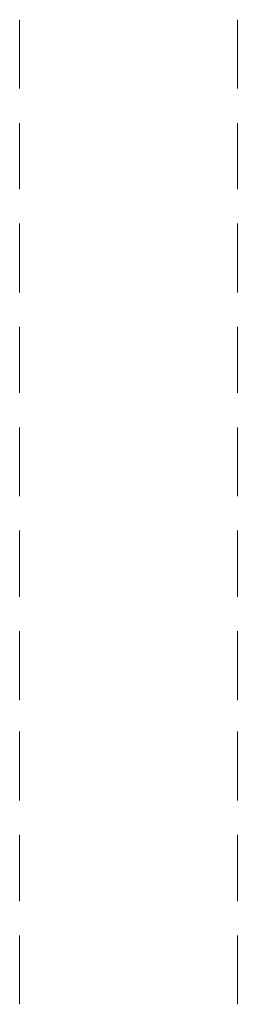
# Model space of a CAD drawing. Header units: inches. Extents: x 1504 to 12593, y -807 to 3183.
# Tile 68 of 256: x 2961 to 2993, y 1361 to 1506. Entities that reach past the tile are written whole.
import ezdxf

# ---------------------------------------------------------------- set-up
doc = ezdxf.new("R2010")
doc.units = ezdxf.units.IN
doc.header["$MEASUREMENT"] = 0
doc.layers.add('at_Entity', color=7, linetype='Continuous')

msp = doc.modelspace()

# ---------------------------------------------------------------- linework, layer by layer
at = {"layer": 'at_Entity', "color": 7, "lineweight": 15}
for p, q in [((2960.75, 1506.02), (2960.75, 1495.89)), ((2992.83, 1506.02), (2992.83, 1495.89)), ((2960.75, 1490.82), (2960.75, 1481.1)), ((2992.83, 1490.82), (2992.83, 1481.1)), ((2960.75, 1476.03), (2960.75, 1465.89)), ((2992.83, 1476.03), (2992.83, 1465.89)), ((2960.75, 1460.82), (2960.75, 1451.11)), ((2992.83, 1460.82), (2992.83, 1451.11)), ((2960.75, 1446.04), (2960.75, 1435.9)), ((2992.83, 1446.04), (2992.83, 1435.9)), ((2960.75, 1430.84), (2960.75, 1421.12)), ((2992.83, 1430.84), (2992.83, 1421.12)), ((2960.75, 1416.05), (2960.75, 1405.91)), ((2992.83, 1416.05), (2992.83, 1405.91)), ((2960.75, 1401.27), (2960.75, 1391.13)), ((2992.83, 1401.27), (2992.83, 1391.13)), ((2960.75, 1386.06), (2960.75, 1376.34)), ((2992.83, 1386.06), (2992.83, 1376.34)), ((2960.75, 1371.28), (2960.75, 1361.14)), ((2992.83, 1371.28), (2992.83, 1361.14))]:
    msp.add_line(p, q, dxfattribs=at)

doc.saveas('drawing.dxf')
